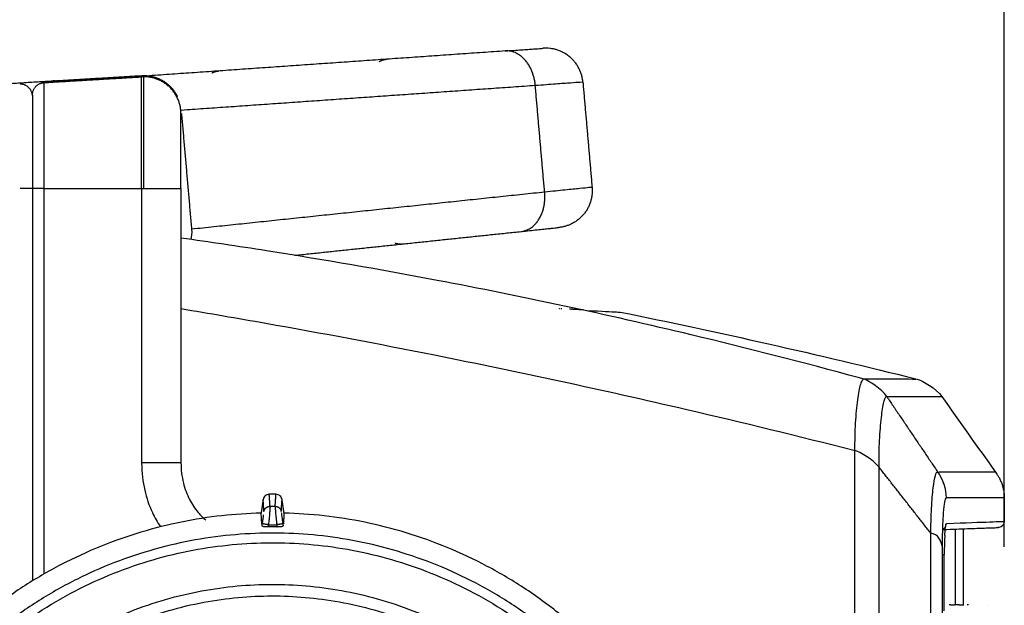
# Model space of a CAD drawing. Header units: millimetres. Extents: x 9946 to 11276, y -3292 to -1962.
# Tile 40 of 170: x 10564 to 10643, y -2110 to -2063. Entities that reach past the tile are written whole.
import ezdxf

# ---------------------------------------------------------------- set-up
doc = ezdxf.new("R2010")
doc.units = ezdxf.units.MM
doc.layers.add('ROXX NEO lite', color=7, linetype='Continuous', true_color=0x000000)
doc.dimstyles.get("Standard").update_dxf_attribs({"dimscale": 10, "dimtxt": 2.5, "dimasz": 3, "dimexe": 1, "dimexo": 0.5, "dimgap": 0.8, "dimtad": 1, "dimtoh": 1, "dimdec": 1, "dimzin": 1, "dimdsep": 46, "dimtxsty": 'Standard', "dimblk": 'OPEN90', "dimcen": 2.5, "dimadec": 1, "dimazin": 1, "dimtfac": 1, "dimtdec": 4, "dimtix": 1, "dimtofl": 0, "dimtmove": 1, "dimatfit": 3, "dimldrblk": 'OPEN90', "dimfxl": 1, "dimtolj": 1, "dimtzin": 1, "dimarcsym": 0})

# ---------------------------------------------------------------- blocks, each defined once
blk = doc.blocks.new('*D9')
at = {"layer": 'Defpoints', "color": 0}
for p in [(10643.324, -2035.438), (10514.824, -2111.147), (10643.324, -2111.147)]:
    blk.add_point(p, dxfattribs=at)
at = {"layer": 'ROXX NEO lite', "color": 0, "lineweight": -2}
for p, q in [((10514.824, -2105.146), (10514.824, -2032.437)), ((10643.324, -2105.146), (10643.324, -2032.437)), ((10520.825, -2035.438), (10637.323, -2035.438))]:
    blk.add_line(p, q, dxfattribs=at)
at = {"layer": 'ROXX NEO lite', "color": 0}
for points in [[(10520.825, -2034.438), (10520.825, -2036.438), (10514.824, -2035.438)], [(10637.323, -2036.438), (10637.323, -2034.438), (10643.324, -2035.438)]]:
    blk.add_solid(points, dxfattribs=at)
at = {"layer": 'ROXX NEO lite', "color": 0, "insert": (10579.074, -2028.537), "char_height": 9.0015, "attachment_point": 5}
blk.add_mtext('\\A1;128.5', dxfattribs=at)

msp = doc.modelspace()

# ---------------------------------------------------------------- linework, layer by layer
at = {"layer": 'ROXX NEO lite', "color": 18, "true_color": 0x000000}
for points, degree in [([(10603.015, -2065.093), (10588.418, -2066.113), (10573.821, -2067.134)], 2), ([(10603.015, -2065.093), (10588.418, -2066.113), (10573.821, -2067.134)], 2), ([(10566.647, -2067.498), (10570.147, -2067.29), (10573.646, -2067.082)], 2), ([(10566.647, -2067.498), (10570.147, -2067.29), (10573.646, -2067.082)], 2), ([(10573.681, -2067.144), (10573.666, -2067.145), (10573.651, -2067.146)], 2), ([(10573.681, -2067.144), (10573.666, -2067.145), (10573.651, -2067.146)], 2), ([(10546.797, -2068.677), (10556.722, -2068.087), (10566.647, -2067.498)], 2), ([(10546.797, -2068.677), (10556.722, -2068.087), (10566.647, -2067.498)], 2), ([(10565.765, -2067.65), (10569.705, -2067.416), (10573.646, -2067.182)], 2), ([(10565.765, -2067.65), (10569.705, -2067.416), (10573.646, -2067.182)], 2), ([(10609.289, -2067.609), (10609.66, -2071.858), (10610.032, -2076.108)], 2), ([(10609.289, -2067.609), (10609.66, -2071.858), (10610.032, -2076.108)], 2), ([(10586.02, -2081.596), (10595.156, -2080.636), (10604.291, -2079.675)], 2), ([(10586.02, -2081.596), (10595.156, -2080.636), (10604.291, -2079.675)], 2), ([(10609.333, -2086.01), (10608.763, -2085.98), (10608.194, -2085.95)], 2), ([(10609.333, -2086.01), (10608.763, -2085.98), (10608.194, -2085.95)], 2), ([(10612.305, -2086.187), (10620.304, -2087.806), (10628.266, -2089.603), (10636.185, -2091.576)], 3), ([(10612.305, -2086.187), (10620.304, -2087.806), (10628.266, -2089.603), (10636.185, -2091.576)], 3), ([(10636.168, -2091.593), (10636.176, -2091.593), (10636.184, -2091.593), (10636.19, -2091.593)], 3), ([(10636.168, -2091.593), (10636.176, -2091.593), (10636.184, -2091.593), (10636.19, -2091.593)], 3), ([(10638.283, -2093.006), (10639.726, -2095.04), (10641.169, -2097.074), (10642.612, -2099.108)], 3), ([(10638.283, -2093.006), (10639.726, -2095.04), (10641.169, -2097.074), (10642.612, -2099.108)], 3), ([(10643.324, -2101.203), (10643.324, -2102.147), (10643.324, -2103.092)], 2), ([(10643.324, -2101.203), (10643.324, -2102.147), (10643.324, -2103.092)], 2), ([(10640.026, -2109.806), (10640.026, -2106.748), (10640.026, -2103.69)], 2), ([(10640.026, -2109.806), (10640.026, -2106.748), (10640.026, -2103.69)], 2), ([(10640.321, -2109.806), (10640.378, -2109.808), (10640.435, -2109.81)], 2), ([(10640.321, -2109.806), (10640.378, -2109.808), (10640.435, -2109.81)], 2), ([(10642.015, -2109.865), (10642.027, -2109.866), (10642.039, -2109.866)], 2), ([(10642.015, -2109.865), (10642.027, -2109.866), (10642.039, -2109.866)], 2), ([(10642.037, -2109.868), (10642.026, -2109.868), (10642.015, -2109.868)], 2), ([(10642.037, -2109.868), (10642.026, -2109.868), (10642.015, -2109.868)], 2)]:
    msp.add_open_spline(points, degree=degree, dxfattribs=at)
for points, weights in [([(10603.015, -2065.093), (10606.091, -2064.877), (10606.091, -2064.877)], [1, 0.933566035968, 1]), ([(10603.015, -2065.093), (10606.091, -2064.877), (10606.091, -2064.877)], [1, 0.933566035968, 1]), ([(10609.289, -2067.609), (10609.032, -2064.672), (10606.091, -2064.877)], [1, 0.713252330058, 1]), ([(10609.289, -2067.609), (10609.032, -2064.672), (10606.091, -2064.877)], [1, 0.713252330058, 1]), ([(10592.831, -2065.948), (10593.119, -2065.785), (10593.433, -2065.763)], [1, 0.988040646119, 1]), ([(10592.831, -2065.948), (10593.119, -2065.785), (10593.433, -2065.763)], [1, 0.988040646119, 1]), ([(10579.321, -2066.864), (10579.582, -2066.731), (10579.862, -2066.712)], [0.997127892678, 0.988998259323, 1]), ([(10579.321, -2066.864), (10579.582, -2066.731), (10579.862, -2066.712)], [0.997127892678, 0.988998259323, 1]), ([(10573.824, -2067.177), (10573.735, -2067.177), (10573.646, -2067.182)], [1, 0.999559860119, 1]), ([(10573.824, -2067.177), (10573.735, -2067.177), (10573.646, -2067.182)], [1, 0.999559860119, 1]), ([(10610.032, -2076.108), (10610.289, -2079.045), (10607.357, -2079.353)], [1, 0.713253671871, 1]), ([(10610.032, -2076.108), (10610.289, -2079.045), (10607.357, -2079.353)], [1, 0.713253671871, 1]), ([(10604.291, -2079.675), (10607.357, -2079.353), (10607.357, -2079.353)], [1, 0.933565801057, 1]), ([(10604.291, -2079.675), (10607.357, -2079.353), (10607.357, -2079.353)], [1, 0.933565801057, 1]), ([(10594.114, -2080.602), (10594.425, -2080.712), (10594.738, -2080.68)], [1, 0.988040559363, 1]), ([(10594.114, -2080.602), (10594.425, -2080.712), (10594.738, -2080.68)], [1, 0.988040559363, 1])]:
    msp.add_rational_spline(points, weights, degree=2, dxfattribs=at)
at = {"layer": 'ROXX NEO lite', "color": 18, "lineweight": -3, "true_color": 0x000000}
for points, weights in [([(10605.446, -2067.891), (10605.211, -2064.939), (10603.015, -2065.093)], [1, 0.711680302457, 1]), ([(10564.821, -2068.695), (10564.755, -2067.767), (10563.824, -2067.767)], [0.972101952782, 0.721792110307, 1]), ([(10564.824, -2068.617), (10564.853, -2067.704), (10565.765, -2067.65)], [0.987770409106, 0.734031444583, 1]), ([(10565.765, -2076.206), (10565.765, -2067.65), (10565.765, -2067.65)], [1, 0.707106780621, 1]), ([(10573.646, -2076.206), (10573.646, -2067.182), (10573.646, -2067.182)], [1, 0.707106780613, 1]), ([(10573.824, -2076.206), (10573.824, -2067.177), (10573.824, -2067.177)], [1, 0.707106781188, 1]), ([(10576.824, -2070.177), (10576.824, -2067.177), (10573.824, -2067.177)], [1, 0.707106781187, 1]), ([(10564.824, -2068.648), (10564.824, -2068.648), (10564.824, -2076.206)], [1, 0.707106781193, 1]), ([(10576.824, -2076.206), (10576.824, -2070.177), (10576.824, -2070.177)], [1, 0.707106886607, 1]), ([(10564.824, -2076.206), (10564.824, -2076.206), (10563.824, -2076.206)], [1, 0.707106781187, 1]), ([(10565.765, -2076.206), (10564.824, -2076.206), (10564.824, -2076.206)], [1, 0.727772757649, 1]), ([(10573.646, -2076.206), (10573.735, -2076.206), (10573.824, -2076.206)], [1, 0.999559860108, 1]), ([(10573.824, -2076.206), (10576.824, -2076.206), (10576.824, -2076.206)], [1, 0.707106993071, 1]), ([(10604.291, -2079.675), (10606.48, -2079.445), (10606.199, -2076.498)], [1, 0.7116786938, 1]), ([(10643.324, -2101.203), (10643.324, -2101.201), (10638.632, -2101.199)], [1, 0.999185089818, 1]), ([(10583.524, -2102.296), (10583.588, -2101.874), (10584.018, -2101.874)], [1, 0.758234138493, 1]), ([(10584.43, -2101.874), (10584.86, -2101.874), (10584.924, -2102.296)], [1, 0.758234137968, 1]), ([(10583.298, -2102.418), (10549.067, -2103.275), (10547.275, -2137.47)], [1, 0.733931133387, 1]), ([(10621.212, -2138.48), (10620.332, -2103.298), (10585.15, -2102.418)], [1, 0.724580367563, 1]), ([(10583.893, -2103.363), (10583.411, -2103.291), (10583.399, -2103.289)], [1, 0.716296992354, 1]), ([(10584.581, -2103.538), (10584.224, -2103.534), (10583.867, -2103.538)], [1, 0.999950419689, 1]), ([(10585.049, -2103.289), (10585.037, -2103.291), (10584.555, -2103.363)], [1, 0.716296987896, 1]), ([(10638.426, -2103.745), (10642.839, -2103.591), (10642.839, -2103.591)], [0.999921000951, 0.99838654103, 0.998386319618]), ([(10638.47, -2103.662), (10638.558, -2103.6), (10638.612, -2103.507)], [0.865486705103, 0.848413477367, 0.870497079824])]:
    msp.add_rational_spline(points, weights, degree=2, dxfattribs=at)
at = {"layer": 'ROXX NEO lite', "color": 18, "true_color": 0x000000}
msp.add_rational_spline([(10573.646, -2067.082), (10574.939, -2067.005), (10575.881, -2067.893), (10576.295, -2068.283), (10576.537, -2068.796)], [1, 0.9181008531, 1, 0.962375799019, 0.959320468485], degree=2, knots=[-4.890413, -4.890413, -4.890413, -2.445206, -2.445206, -1.321886, -1.321886, -1.321886], dxfattribs=at)
msp.add_rational_spline([(10573.646, -2067.082), (10574.939, -2067.005), (10575.881, -2067.893), (10576.295, -2068.283), (10576.537, -2068.796)], [1, 0.9181008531, 1, 0.962375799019, 0.959320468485], degree=2, knots=[-4.890413, -4.890413, -4.890413, -2.445206, -2.445206, -1.321886, -1.321886, -1.321886], dxfattribs=at)
at = {"layer": 'ROXX NEO lite', "color": 18, "lineweight": -3, "true_color": 0x000000}
for points, degree in [([(10566.647, -2067.498), (10566.45, -2067.51), (10566.286, -2067.553), (10566.145, -2067.617)], 3), ([(10605.446, -2067.891), (10591.155, -2068.89), (10576.864, -2069.89)], 2), ([(10609.289, -2067.609), (10609.289, -2067.609), (10609.121, -2067.621), (10608.373, -2067.676), (10607.156, -2067.765), (10606.057, -2067.846), (10605.446, -2067.891)], 3), ([(10606.199, -2076.498), (10605.822, -2072.194), (10605.446, -2067.891)], 2), ([(10577.704, -2079.492), (10577.296, -2074.822), (10576.887, -2070.152)], 2), ([(10564.824, -2076.206), (10564.824, -2092.048), (10564.824, -2107.89)], 2), ([(10565.765, -2107.34), (10565.765, -2091.773), (10565.765, -2076.206)], 2), ([(10565.765, -2076.206), (10569.705, -2076.206), (10573.646, -2076.206)], 2), ([(10573.646, -2076.206), (10573.646, -2087.289), (10573.646, -2098.371)], 2), ([(10576.824, -2076.206), (10576.824, -2087.288), (10576.824, -2098.371)], 2), ([(10606.199, -2076.498), (10591.951, -2077.995), (10577.704, -2079.492)], 2), ([(10610.032, -2076.108), (10610.032, -2076.108), (10609.865, -2076.125), (10609.119, -2076.201), (10607.904, -2076.324), (10606.809, -2076.436), (10606.199, -2076.498)], 3), ([(10577.633, -2080.321), (10577.701, -2080.081), (10577.732, -2079.811), (10577.704, -2079.492)], 3), ([(10607.436, -2085.91), (10607.42, -2085.91), (10607.403, -2085.909)], 2), ([(10607.601, -2085.919), (10607.556, -2085.917), (10607.512, -2085.914)], 2), ([(10636.168, -2091.643), (10636.168, -2091.643), (10635.541, -2091.564), (10633.445, -2091.608), (10632.002, -2091.606)], 3), ([(10633.834, -2093.006), (10633.415, -2092.386), (10632.386, -2091.711), (10632.002, -2091.606)], 3), ([(10633.834, -2093.006), (10636.794, -2093.006), (10638.283, -2093.006), (10638.283, -2093.006)], 3), ([(10633.834, -2093.006), (10635.895, -2096.056), (10637.956, -2099.106)], 2), ([(10633.212, -2098.713), (10632.742, -2098.117), (10631.646, -2097.465), (10631.239, -2097.365)], 3), ([(10631.239, -2097.365), (10631.24, -2111.339), (10631.239, -2139.406), (10631.239, -2167.474), (10631.239, -2181.448)], 3), ([(10637.394, -2104.053), (10635.303, -2101.383), (10633.212, -2098.713)], 2), ([(10633.212, -2180.1), (10633.212, -2166.497), (10633.212, -2139.407), (10633.212, -2112.317), (10633.212, -2098.713)], 3), ([(10637.956, -2099.106), (10638.345, -2099.68), (10638.617, -2100.471), (10638.632, -2101.199)], 3), ([(10583.46, -2101.334), (10583.379, -2101.876), (10583.298, -2102.418)], 2), ([(10583.954, -2100.906), (10583.81, -2100.906), (10583.61, -2101.007), (10583.481, -2101.192), (10583.46, -2101.334)], 3), ([(10583.524, -2102.296), (10583.492, -2101.815), (10583.46, -2101.334)], 2), ([(10584.018, -2101.874), (10583.986, -2101.39), (10583.954, -2100.906)], 2), ([(10584.494, -2100.906), (10584.224, -2100.906), (10583.954, -2100.906)], 2), ([(10584.43, -2101.874), (10584.462, -2101.39), (10584.494, -2100.906)], 2), ([(10584.988, -2101.334), (10584.967, -2101.192), (10584.838, -2101.007), (10584.638, -2100.906), (10584.494, -2100.906)], 3), ([(10584.924, -2102.296), (10584.956, -2101.815), (10584.988, -2101.334)], 2), ([(10585.15, -2102.418), (10585.069, -2101.876), (10584.988, -2101.334)], 2), ([(10584.018, -2101.874), (10584.019, -2101.894), (10584.015, -2101.989), (10584, -2102.189), (10583.968, -2102.569), (10583.937, -2102.91), (10583.908, -2103.209), (10583.893, -2103.363)], 3), ([(10584.018, -2101.874), (10584.224, -2101.874), (10584.43, -2101.874)], 2), ([(10584.43, -2101.874), (10584.429, -2101.895), (10584.433, -2101.995), (10584.46, -2102.342), (10584.502, -2102.815), (10584.537, -2103.18), (10584.555, -2103.363)], 3), ([(10583.369, -2103.486), (10583.384, -2103.388), (10583.399, -2103.289)], 2), ([(10583.867, -2103.538), (10583.801, -2103.538), (10583.67, -2103.537), (10583.506, -2103.526), (10583.433, -2103.515), (10583.408, -2103.508)], 3), ([(10583.867, -2103.538), (10583.88, -2103.45), (10583.893, -2103.363)], 2), ([(10583.893, -2103.363), (10584.224, -2103.363), (10584.555, -2103.363)], 2), ([(10584.555, -2103.363), (10584.568, -2103.45), (10584.581, -2103.538)], 2), ([(10585.04, -2103.508), (10585.015, -2103.515), (10584.942, -2103.526), (10584.78, -2103.537), (10584.648, -2103.538), (10584.581, -2103.538)], 3), ([(10585.049, -2103.289), (10585.064, -2103.388), (10585.079, -2103.486)], 2), ([(10638.402, -2103.701), (10638.426, -2103.689), (10638.448, -2103.675), (10638.469, -2103.66)], 3), ([(10638.681, -2103.252), (10640.228, -2103.198), (10642.55, -2103.119), (10643.324, -2103.092), (10643.324, -2103.092)], 3), ([(10639.374, -2103.712), (10639.374, -2106.759), (10639.374, -2109.806)], 2), ([(10638.311, -2105.106), (10638.255, -2104.755), (10637.973, -2104.059), (10637.394, -2104.053)], 3), ([(10638.311, -2105.106), (10638.311, -2139.406), (10638.311, -2173.706)], 2), ([(10638.478, -2110.312), (10638.478, -2108.036), (10638.478, -2105.759)], 2), ([(10639.315, -2109.856), (10639.102, -2109.849), (10638.889, -2109.841)], 2), ([(10639.316, -2109.807), (10639.683, -2109.82), (10640.049, -2109.833)], 2)]:
    msp.add_open_spline(points, degree=degree, dxfattribs=at)
for points, knots in [([(10632.002, -2091.606), (10631.876, -2091.572), (10627.243, -2090.303), (10615.796, -2087.372), (10599.819, -2083.946), (10586.044, -2081.559), (10579.131, -2080.531), (10576.824, -2080.206)], [-57.635413, -57.635413, -57.635413, -57.635413, -57.23728, -42.927959, -21.463979, -7.154659, 0, 0, 0, 0]), ([(10576.824, -2085.906), (10579.107, -2086.285), (10585.949, -2087.46), (10599.599, -2090.028), (10615.431, -2093.457), (10626.698, -2096.196), (10631.175, -2097.349)], [0, 0, 0, 0, 7.10119, 21.303573, 42.607148, 56.809532, 56.809532, 56.809532, 56.809532]), ([(10609.653, -2086.053), (10610.822, -2086.113), (10612.009, -2086.172), (10612.305, -2086.187), (10612.305, -2086.187)], [0, 0, 0, 0, 79.44538, 119.168128, 119.168128, 119.168128, 119.168128]), ([(10632.002, -2091.606), (10631.95, -2091.606), (10631.845, -2091.678), (10631.652, -2092.11), (10631.472, -2093.169), (10631.265, -2095.089), (10631.239, -2096.606), (10631.239, -2097.365)], [-9.217539, -9.217539, -9.217539, -9.217539, -8.065573, -6.91335, -4.608906, -2.304462, 0, 0, 0, 0]), ([(10633.212, -2098.713), (10633.212, -2097.974), (10633.23, -2096.493), (10633.401, -2094.607), (10633.551, -2093.545), (10633.71, -2093.097), (10633.793, -2093.012), (10633.834, -2093.006)], [-9.017538, -9.017538, -9.017538, -9.017538, -6.76314, -4.50876, -2.25438, -1.12719, 0, 0, 0, 0]), ([(10573.646, -2098.371), (10573.646, -2099.163), (10573.846, -2100.645), (10574.368, -2102.175), (10574.924, -2103.163), (10575.167, -2103.532)], [0, 0, 0, 0, 1.996792, 3.993585, 5.314915, 5.314915, 5.314915, 5.314915]), ([(10576.824, -2098.371), (10576.824, -2098.916), (10576.889, -2099.463), (10577.021, -2099.992), (10577.135, -2100.454), (10577.301, -2100.903), (10577.519, -2101.327), (10577.71, -2101.698), (10577.941, -2102.049), (10578.209, -2102.369), (10578.4, -2102.595), (10578.61, -2102.805), (10578.837, -2102.994)], [0.253602, 0.253602, 0.253602, 0.253602, 1.894822, 1.894822, 1.894822, 3.326658, 3.326658, 3.326658, 4.583532, 4.583532, 4.583532, 5.474934, 5.474934, 5.474934, 5.474934]), ([(10637.394, -2104.053), (10637.394, -2104.016), (10637.396, -2103.922), (10637.398, -2103.753), (10637.404, -2103.45), (10637.419, -2102.854), (10637.45, -2102.025), (10637.51, -2101.112), (10637.607, -2100.124), (10637.755, -2099.252), (10637.891, -2099.084), (10637.956, -2099.106)], [0, 0, 0, 0, 0.126429, 0.252857, 0.505712, 1.011422, 2.022841, 3.034261, 4.045681, 6.06852, 8.091359, 8.091359, 8.091359, 8.091359]), ([(10642.568, -2099.106), (10642.529, -2099.106), (10642.397, -2099.106), (10642.021, -2099.106), (10641.535, -2099.106), (10641.024, -2099.106), (10640.575, -2099.106), (10640.14, -2099.106), (10639.752, -2099.106), (10639.44, -2099.106), (10639.107, -2099.106), (10638.809, -2099.106), (10638.559, -2099.106), (10638.397, -2099.106), (10638.265, -2099.106), (10638.164, -2099.106), (10638.095, -2099.106), (10638.061, -2099.106)], [-87.590645, -87.590645, -87.590645, -87.590645, -72.992203, -58.393761, -43.795319, -36.496098, -29.196877, -21.897656, -18.248045, -14.598435, -10.948824, -7.299214, -5.474409, -3.649603, -2.737201, -1.824798, -0.912396, -0.912396, -0.912396, -0.912396]), ([(10638.632, -2101.199), (10638.584, -2101.2), (10638.498, -2101.456), (10638.413, -2102.192), (10638.362, -2102.957), (10638.334, -2103.607), (10638.319, -2104.202), (10638.313, -2104.645), (10638.312, -2104.873), (10638.311, -2105.006), (10638.311, -2105.073), (10638.311, -2105.106)], [0, 0, 0, 0, 1.548135, 3.096269, 3.870337, 4.644404, 5.418472, 5.805505, 5.999022, 6.09578, 6.19254, 6.19254, 6.19254, 6.19254]), ([(10583.356, -2103.292), (10583.353, -2103.238), (10583.341, -2103.065), (10583.322, -2102.774), (10583.306, -2102.536), (10583.298, -2102.418)], [1.59692, 1.59692, 1.59692, 1.59692, 2.926212, 5.852425, 8.778637, 8.778637, 8.778637, 8.778637]), ([(10583.399, -2103.289), (10583.408, -2103.223), (10583.427, -2103.098), (10583.451, -2102.926), (10583.471, -2102.781), (10583.486, -2102.663), (10583.495, -2102.596), (10583.498, -2102.566)], [0, 0, 0, 0, 0.1995596, 0.3800174, 0.5419368, 0.6859952, 0.815038, 0.815038, 0.815038, 0.815038]), ([(10584.928, -2102.374), (10584.932, -2102.412), (10584.943, -2102.512), (10584.969, -2102.723), (10585.005, -2102.987), (10585.034, -2103.186), (10585.049, -2103.289)], [0.295954, 0.295954, 0.295954, 0.295954, 0.582958, 0.863218, 1.152222, 1.468765, 1.468765, 1.468765, 1.468765]), ([(10585.15, -2102.418), (10585.142, -2102.536), (10585.126, -2102.774), (10585.107, -2103.065), (10585.095, -2103.238), (10585.092, -2103.292)], [0, 0, 0, 0, 2.926212, 5.852425, 7.181719, 7.181719, 7.181719, 7.181719]), ([(10638.521, -2104.227), (10638.533, -2104.039), (10638.562, -2103.688), (10638.618, -2103.338), (10638.659, -2103.253), (10638.681, -2103.252)], [1.665044, 1.665044, 1.665044, 1.665044, 2.38325, 3.177666, 3.972083, 3.972083, 3.972083, 3.972083]), ([(10637.394, -2174.759), (10637.394, -2174.579), (10637.394, -2174.119), (10637.394, -2173.31), (10637.394, -2172.268), (10637.394, -2171.045), (10637.394, -2169.422), (10637.394, -2167.421), (10637.394, -2164.267), (10637.394, -2160.408), (10637.394, -2155.888), (10637.394, -2151.459), (10637.394, -2145.651), (10637.394, -2138.528), (10637.394, -2130.076), (10637.394, -2121.603), (10637.394, -2112.993), (10637.394, -2107.078), (10637.394, -2104.053)], [-70.706142, -70.706142, -70.706142, -70.706142, -70.15375, -69.601358, -68.496575, -67.391791, -66.287008, -64.077441, -61.867874, -57.44874, -53.029606, -48.610472, -44.191338, -35.35307, -26.514802, -17.676534, -8.838266, 0, 0, 0, 0]), ([(10638.524, -2104.227), (10638.518, -2104.308), (10638.513, -2104.394), (10638.509, -2104.484), (10638.505, -2104.567), (10638.501, -2104.652), (10638.498, -2104.74), (10638.495, -2104.823), (10638.492, -2104.908), (10638.49, -2104.994), (10638.488, -2105.076), (10638.486, -2105.161), (10638.484, -2105.246), (10638.483, -2105.329), (10638.482, -2105.414), (10638.481, -2105.499), (10638.48, -2105.584), (10638.48, -2105.669), (10638.48, -2105.754)], [2.808195, 2.808195, 2.808195, 2.808195, 3.125733, 3.125733, 3.125733, 3.417575, 3.417575, 3.417575, 3.690653, 3.690653, 3.690653, 3.952098, 3.952098, 3.952098, 4.209262, 4.209262, 4.209262, 4.46506, 4.46506, 4.46506, 4.46506])]:
    msp.add_open_spline(points, degree=3, knots=knots, dxfattribs=at)
at = {"layer": 'ROXX NEO lite', "color": 18, "true_color": 0x000000}
for points, knots in [([(10636.242, -2091.595), (10636.28, -2091.598), (10636.325, -2091.611), (10636.362, -2091.623), (10636.741, -2091.744), (10637.827, -2092.359), (10638.285, -2093.004)], [123.246751, 123.246751, 123.246751, 123.246751, 123.246811, 123.246811, 123.246811, 125.785934, 125.785934, 125.785934, 125.785934]), ([(10636.242, -2091.595), (10636.28, -2091.598), (10636.325, -2091.611), (10636.362, -2091.623), (10636.741, -2091.744), (10637.827, -2092.359), (10638.285, -2093.004)], [123.246751, 123.246751, 123.246751, 123.246751, 123.246811, 123.246811, 123.246811, 125.785934, 125.785934, 125.785934, 125.785934]), ([(10642.614, -2099.106), (10642.705, -2099.235), (10642.763, -2099.325), (10642.85, -2099.464), (10642.898, -2099.546), (10642.934, -2099.614), (10642.968, -2099.676), (10643.043, -2099.827), (10643.139, -2100.074), (10643.168, -2100.168), (10643.212, -2100.327), (10643.23, -2100.405), (10643.249, -2100.493), (10643.316, -2100.881), (10643.323, -2101.128)], [0.420371, 0.420371, 0.420371, 0.420371, 1.234659, 1.234659, 2.42182, 2.42182, 2.42182, 3.696192, 3.696192, 4.804661, 4.804661, 5.9559, 5.9559, 6.99681, 6.99681, 6.99681, 6.99681]), ([(10642.614, -2099.106), (10642.705, -2099.235), (10642.763, -2099.325), (10642.85, -2099.464), (10642.898, -2099.546), (10642.934, -2099.614), (10642.968, -2099.676), (10643.043, -2099.827), (10643.139, -2100.074), (10643.168, -2100.168), (10643.212, -2100.327), (10643.23, -2100.405), (10643.249, -2100.493), (10643.316, -2100.881), (10643.323, -2101.128)], [0.420371, 0.420371, 0.420371, 0.420371, 1.234659, 1.234659, 2.42182, 2.42182, 2.42182, 3.696192, 3.696192, 4.804661, 4.804661, 5.9559, 5.9559, 6.99681, 6.99681, 6.99681, 6.99681]), ([(10643.324, -2103.092), (10643.324, -2103.326), (10643.157, -2103.545), (10642.893, -2103.587), (10642.867, -2103.589), (10642.839, -2103.59)], [0.00021167, 0.00021167, 0.00021167, 0.00021167, 0.008769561, 0.008769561, 0.009049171, 0.009049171, 0.009049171, 0.009049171]), ([(10643.324, -2103.092), (10643.324, -2103.326), (10643.157, -2103.545), (10642.893, -2103.587), (10642.867, -2103.589), (10642.839, -2103.59)], [0.00021167, 0.00021167, 0.00021167, 0.00021167, 0.008769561, 0.008769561, 0.009049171, 0.009049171, 0.009049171, 0.009049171])]:
    msp.add_open_spline(points, degree=3, knots=knots, dxfattribs=at)
at = {"layer": 'ROXX NEO lite', "color": 18, "lineweight": -3, "true_color": 0x000000}
for points, weights, knots in [([(10576.824, -2098.371), (10576.824, -2098.371), (10575.881, -2098.371), (10574.939, -2098.371), (10573.646, -2098.371)], [1, 0.918099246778, 1, 0.918099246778, 1], [0, 0, 0, 2.445229, 2.445229, 4.890459, 4.890459, 4.890459]), ([(10619.591, -2139.406), (10619.591, -2104.953), (10585.15, -2104.051), (10550.708, -2103.149), (10548.905, -2137.555)], [1, 0.716301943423, 1, 0.716301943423, 1], [-109.257502, -109.257502, -109.257502, -54.628751, -54.628751, 0, 0, 0]), ([(10549.655, -2138.194), (10550.845, -2104.225), (10584.83, -2104.821), (10618.815, -2105.416), (10618.815, -2139.406)], [1, 0.713273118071, 1, 0.713273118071, 1], [-107.457471, -107.457471, -107.457471, -53.728735, -53.728735, 0, 0, 0]), ([(10638.311, -2105.759), (10638.334, -2105.759), (10638.353, -2105.759), (10638.42, -2105.759), (10638.452, -2105.759)], [0.979369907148, 0.98785858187, 1, 0.960774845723, 0.959674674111], [-0.4653823, -0.4653823, -0.4653823, -0.4045308, -0.4045308, -0.2079385, -0.2079385, -0.2079385]), ([(10553.002, -2138.841), (10553.562, -2107.9), (10584.506, -2108.18), (10615.451, -2108.46), (10615.451, -2139.406)], [1, 0.710297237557, 1, 0.710297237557, 1], [-97.537756, -97.537756, -97.537756, -48.768878, -48.768878, 0, 0, 0]), ([(10553.935, -2138.858), (10554.478, -2108.842), (10584.498, -2109.114), (10614.517, -2109.385), (10614.517, -2139.406)], [1, 0.710297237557, 1, 0.710297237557, 1], [0, 0, 0, 47.310875, 47.310875, 94.62175, 94.62175, 94.62175])]:
    msp.add_rational_spline(points, weights, degree=2, knots=knots, dxfattribs=at)

# ---------------------------------------------------------------- dimensions: what is measured, and where the dimension line sits
at = {"layer": 'ROXX NEO lite', "color": 5, "true_color": 0x0000ff}
dim = msp.add_linear_dim(base=(10643.324, -2035.438), p1=(10514.824, -2111.147), p2=(10643.324, -2111.147), dimstyle='Standard', override={"dimscale": 3.0005, "dimtxt": 3, "dimasz": 2, "dimexe": 1, "dimexo": 2, "dimgap": 0.8, "dimtad": 1, "dimtih": 0, "dimtoh": 0, "dimdec": 1, "dimlfac": 1, "dimzin": 1, "dimtxsty": 'Standard', "dimsah": 0, "dimcen": 2.5, "dimadec": 1, "dimazin": 1, "dimtix": 0, "dimtmove": 0, "dimtzin": 1}, dxfattribs=at)
dim.commit()
dim.dimension.update_dxf_attribs({"geometry": '*D9', "text_midpoint": (10579.074, -2028.537)})

doc.saveas('drawing.dxf')
